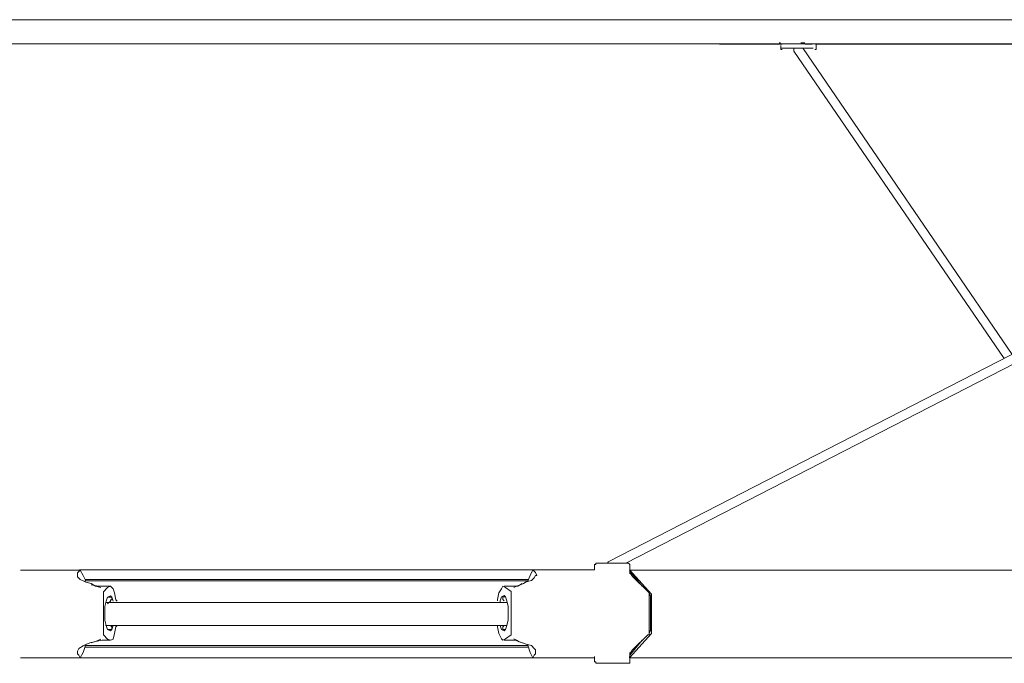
# Model space of a CAD drawing. Header units: millimetres. Extents: x 32.1 to 48.5, y -27.6 to 7.4.
# Tile 8 of 43: x 37.7 to 40, y -27.6 to -26.1. Entities that reach past the tile are written whole.
import ezdxf

# ---------------------------------------------------------------- set-up
doc = ezdxf.new("R2010")
doc.units = ezdxf.units.MM
doc.header["$MEASUREMENT"] = 0
doc.layers.add('Livello 1', color=7, linetype='Continuous', lineweight=0)

# ---------------------------------------------------------------- blocks, each defined once
blk = doc.blocks.new('Block_0')
at = {"layer": 'Livello 1', "color": 250, "lineweight": 5, "true_color": 0x1d1d1b}
for points, knots in [([(41.4968, -26.0968), (41.4968, -26.0968), (41.374, -26.0968), (41.374, -26.0968), (41.374, -26.0968), (41.241, -26.0968), (41.241, -26.0968), (41.241, -26.0968), (41.1084, -26.0968), (41.1084, -26.0968), (41.1084, -26.0968), (40.9693, -26.0968), (40.9693, -26.0968), (40.9693, -26.0968), (40.8306, -26.0968), (40.8306, -26.0968), (40.8306, -26.0968), (40.6851, -26.0968), (40.6851, -26.0968), (40.6851, -26.0968), (40.5367, -26.0968), (40.5367, -26.0968), (40.5367, -26.0968), (40.3817, -26.0968), (40.3817, -26.0968), (40.3817, -26.0968), (40.2301, -26.0968), (40.2301, -26.0968), (40.2301, -26.0968), (40.0724, -26.0968), (40.0724, -26.0968), (40.0724, -26.0968), (39.911, -26.0968), (39.911, -26.0968), (39.911, -26.0968), (39.7501, -26.0968), (39.7501, -26.0968), (39.7501, -26.0968), (39.5858, -26.0968), (39.5858, -26.0968), (39.5858, -26.0968), (39.4185, -26.0968), (39.4185, -26.0968), (39.4185, -26.0968), (39.2512, -26.0968), (39.2512, -26.0968), (39.2512, -26.0968), (39.0836, -26.0968), (39.0836, -26.0968), (39.0836, -26.0968), (38.9132, -26.0968), (38.9132, -26.0968), (38.9132, -26.0968), (38.7424, -26.0968), (38.7424, -26.0968), (38.7424, -26.0968), (38.5717, -26.0968), (38.5717, -26.0968), (38.5717, -26.0968), (38.4012, -26.0968), (38.4012, -26.0968), (38.4012, -26.0968), (38.2307, -26.0968), (38.2307, -26.0968), (38.2307, -26.0968), (38.0602, -26.0968), (38.0602, -26.0968), (38.0602, -26.0968), (37.8895, -26.0968), (37.8895, -26.0968), (37.8895, -26.0968), (37.719, -26.0968), (37.719, -26.0968), (37.719, -26.0968), (37.5517, -26.0968), (37.5517, -26.0968), (37.5517, -26.0968), (37.3839, -26.0968), (37.3839, -26.0968), (37.3839, -26.0968), (37.2198, -26.0968), (37.2198, -26.0968), (37.2198, -26.0968), (37.0557, -26.0968), (37.0557, -26.0968), (37.0557, -26.0968), (36.8913, -26.0968), (36.8913, -26.0968), (36.8913, -26.0968), (36.7336, -26.0968), (36.7336, -26.0968), (36.7336, -26.0968), (36.5754, -26.0968), (36.5754, -26.0968), (36.5754, -26.0968), (36.4206, -26.0968), (36.4206, -26.0968), (36.4206, -26.0968), (36.2688, -26.0968), (36.2688, -26.0968), (36.2688, -26.0968), (36.1207, -26.0968), (36.1207, -26.0968), (36.1207, -26.0968), (35.9753, -26.0968), (35.9753, -26.0968), (35.9753, -26.0968), (35.8333, -26.0968), (35.8333, -26.0968), (35.8333, -26.0968), (35.694, -26.0968), (35.694, -26.0968), (35.694, -26.0968), (35.5613, -26.0968), (35.5613, -26.0968), (35.5613, -26.0968), (35.4321, -26.0968), (35.4321, -26.0968), (35.4321, -26.0968), (35.3056, -26.0968), (35.3056, -26.0968)], [0, 0, 0, 0, 1, 1, 1, 2, 2, 2, 3, 3, 3, 4, 4, 4, 5, 5, 5, 6, 6, 6, 7, 7, 7, 8, 8, 8, 9, 9, 9, 10, 10, 10, 11, 11, 11, 12, 12, 12, 13, 13, 13, 14, 14, 14, 15, 15, 15, 16, 16, 16, 17, 17, 17, 18, 18, 18, 19, 19, 19, 20, 20, 20, 21, 21, 21, 22, 22, 22, 23, 23, 23, 24, 24, 24, 25, 25, 25, 26, 26, 26, 27, 27, 27, 28, 28, 28, 29, 29, 29, 30, 30, 30, 31, 31, 31, 32, 32, 32, 33, 33, 33, 34, 34, 34, 35, 35, 35, 36, 36, 36, 37, 37, 37, 38, 38, 38, 39, 39, 39, 40, 40, 40, 40]), ([(35.4321, -26.153), (35.4321, -26.153), (35.552, -26.153), (35.552, -26.153), (35.552, -26.153), (35.6751, -26.153), (35.6751, -26.153), (35.6751, -26.153), (35.8045, -26.153), (35.8045, -26.153), (35.8045, -26.153), (35.9374, -26.153), (35.9374, -26.153), (35.9374, -26.153), (36.0733, -26.153), (36.0733, -26.153), (36.0733, -26.153), (36.2121, -26.153), (36.2121, -26.153), (36.2121, -26.153), (36.3543, -26.153), (36.3543, -26.153), (36.3543, -26.153), (36.4998, -26.153), (36.4998, -26.153), (36.4998, -26.153), (36.6481, -26.153), (36.6481, -26.153), (36.6481, -26.153), (36.7997, -26.153), (36.7997, -26.153), (36.7997, -26.153), (36.9545, -26.153), (36.9545, -26.153), (36.9545, -26.153), (37.1092, -26.153), (37.1092, -26.153), (37.1092, -26.153), (37.2675, -26.153), (37.2675, -26.153), (37.2675, -26.153), (37.4252, -26.153), (37.4252, -26.153), (37.4252, -26.153), (37.5863, -26.153), (37.5863, -26.153), (37.5863, -26.153), (37.7472, -26.153), (37.7472, -26.153), (37.7472, -26.153), (37.9116, -26.153), (37.9116, -26.153), (37.9116, -26.153), (38.0727, -26.153), (38.0727, -26.153), (38.0727, -26.153), (38.2371, -26.153), (38.2371, -26.153), (38.2371, -26.153), (38.4012, -26.153), (38.4012, -26.153), (38.4012, -26.153), (38.5655, -26.153), (38.5655, -26.153), (38.5655, -26.153), (38.7299, -26.153), (38.7299, -26.153), (38.7299, -26.153), (38.8942, -26.153), (38.8942, -26.153), (38.8942, -26.153), (39.0551, -26.153), (39.0551, -26.153), (39.0551, -26.153), (39.2163, -26.153), (39.2163, -26.153), (39.2163, -26.153), (39.3775, -26.153), (39.3775, -26.153), (39.3775, -26.153), (39.5386, -26.153), (39.5386, -26.153), (39.5386, -26.153), (39.6931, -26.153), (39.6931, -26.153), (39.6931, -26.153), (39.8511, -26.153), (39.8511, -26.153), (39.8511, -26.153), (40.0029, -26.153), (40.0029, -26.153), (40.0029, -26.153), (40.1545, -26.153), (40.1545, -26.153), (40.1545, -26.153), (40.3029, -26.153), (40.3029, -26.153), (40.3029, -26.153), (40.448, -26.153), (40.448, -26.153), (40.448, -26.153), (40.5903, -26.153), (40.5903, -26.153), (40.5903, -26.153), (40.7296, -26.153), (40.7296, -26.153), (40.7296, -26.153), (40.8652, -26.153), (40.8652, -26.153), (40.8652, -26.153), (40.9978, -26.153), (40.9978, -26.153), (40.9978, -26.153), (41.1276, -26.153), (41.1276, -26.153), (41.1276, -26.153), (41.2506, -26.153), (41.2506, -26.153), (41.2506, -26.153), (41.374, -26.153), (41.374, -26.153)], [0, 0, 0, 0, 1, 1, 1, 2, 2, 2, 3, 3, 3, 4, 4, 4, 5, 5, 5, 6, 6, 6, 7, 7, 7, 8, 8, 8, 9, 9, 9, 10, 10, 10, 11, 11, 11, 12, 12, 12, 13, 13, 13, 14, 14, 14, 15, 15, 15, 16, 16, 16, 17, 17, 17, 18, 18, 18, 19, 19, 19, 20, 20, 20, 21, 21, 21, 22, 22, 22, 23, 23, 23, 24, 24, 24, 25, 25, 25, 26, 26, 26, 27, 27, 27, 28, 28, 28, 29, 29, 29, 30, 30, 30, 31, 31, 31, 32, 32, 32, 33, 33, 33, 34, 34, 34, 35, 35, 35, 36, 36, 36, 37, 37, 37, 38, 38, 38, 39, 39, 39, 40, 40, 40, 40]), ([(39.5274, -26.1631), (39.5274, -26.1631), (39.5146, -26.1631), (39.5146, -26.1631), (39.5146, -26.1631), (39.5053, -26.1631), (39.5053, -26.1631), (39.5053, -26.1631), (39.4989, -26.1631), (39.4989, -26.1631)], [0, 0, 0, 0, 1, 1, 1, 2, 2, 2, 3, 3, 3, 3]), ([(39.4997, -26.1626), (39.4997, -26.1626), (39.4997, -26.1626), (39.4997, -26.1626), (39.4997, -26.1626), (39.4997, -26.1658), (39.4997, -26.1658), (39.4997, -26.1658), (39.5029, -26.1658), (39.5029, -26.1658)], [0, 0, 0, 0, 1, 1, 1, 2, 2, 2, 3, 3, 3, 3]), ([(39.5746, -26.1631), (39.5746, -26.1631), (39.5714, -26.1631), (39.5714, -26.1631), (39.5714, -26.1631), (39.5655, -26.1631), (39.5655, -26.1631), (39.5655, -26.1631), (39.5559, -26.1631), (39.5559, -26.1631), (39.5559, -26.1631), (39.5399, -26.1631), (39.5399, -26.1631), (39.5399, -26.1631), (39.5274, -26.1631), (39.5274, -26.1631)], [0, 0, 0, 0, 1, 1, 1, 2, 2, 2, 3, 3, 3, 4, 4, 4, 5, 5, 5, 5]), ([(39.5298, -26.1698), (39.5298, -26.1698), (39.5298, -26.1666), (39.5298, -26.1666), (39.5298, -26.1666), (39.5298, -26.1634), (39.5298, -26.1634)], [0, 0, 0, 0, 1, 1, 1, 2, 2, 2, 2]), ([(39.5788, -26.1658), (39.5788, -26.1658), (39.5788, -26.1658), (39.5788, -26.1658), (39.5788, -26.1658), (39.582, -26.1658), (39.582, -26.1658), (39.582, -26.1658), (39.582, -26.1626), (39.582, -26.1626)], [0, 0, 0, 0, 1, 1, 1, 2, 2, 2, 3, 3, 3, 3]), ([(39.5804, -26.1533), (39.5804, -26.1533), (39.7416, -26.1533), (39.7416, -26.1533), (39.7416, -26.1533), (39.8998, -26.1533), (39.8998, -26.1533), (39.8998, -26.1533), (40.0549, -26.1533), (40.0549, -26.1533), (40.0549, -26.1533), (40.2067, -26.1533), (40.2067, -26.1533), (40.2067, -26.1533), (40.3583, -26.1533), (40.3583, -26.1533), (40.3583, -26.1533), (40.5069, -26.1533), (40.5069, -26.1533), (40.5069, -26.1533), (40.6491, -26.1533), (40.6491, -26.1533), (40.6491, -26.1533), (40.7914, -26.1533), (40.7914, -26.1533), (40.7914, -26.1533), (40.9275, -26.1533), (40.9275, -26.1533), (40.9275, -26.1533), (41.0599, -26.1533), (41.0599, -26.1533), (41.0599, -26.1533), (41.1896, -26.1533), (41.1896, -26.1533), (41.1896, -26.1533), (41.3162, -26.1533), (41.3162, -26.1533), (41.3162, -26.1533), (41.3761, -26.1533), (41.3761, -26.1533)], [0, 0, 0, 0, 1, 1, 1, 2, 2, 2, 3, 3, 3, 4, 4, 4, 5, 5, 5, 6, 6, 6, 7, 7, 7, 8, 8, 8, 9, 9, 9, 10, 10, 10, 11, 11, 11, 12, 12, 12, 13, 13, 13, 13]), ([(38.9257, -27.3711), (38.9257, -27.3711), (38.8719, -27.3711), (38.8719, -27.3711), (38.8719, -27.3711), (38.736, -27.3711), (38.736, -27.3711), (38.736, -27.3711), (38.6036, -27.3711), (38.6036, -27.3711), (38.6036, -27.3711), (38.4675, -27.3711), (38.4675, -27.3711), (38.4675, -27.3711), (38.3348, -27.3711), (38.3348, -27.3711), (38.3348, -27.3711), (38.1993, -27.3711), (38.1993, -27.3711), (38.1993, -27.3711), (38.0666, -27.3711), (38.0666, -27.3711), (38.0666, -27.3711), (37.9337, -27.3711), (37.9337, -27.3711), (37.9337, -27.3711), (37.8769, -27.3711), (37.8769, -27.3711)], [0, 0, 0, 0, 1, 1, 1, 2, 2, 2, 3, 3, 3, 4, 4, 4, 5, 5, 5, 6, 6, 6, 7, 7, 7, 8, 8, 8, 9, 9, 9, 9]), ([(37.8913, -27.3964), (37.8913, -27.3964), (37.8849, -27.3837), (37.8849, -27.3837), (37.8849, -27.3837), (37.8785, -27.3714), (37.8785, -27.3714)], [0, 0, 0, 0, 1, 1, 1, 2, 2, 2, 2]), ([(38.9259, -27.3709), (38.9259, -27.3709), (38.9198, -27.3837), (38.9198, -27.3837), (38.9198, -27.3837), (38.9134, -27.3991), (38.9134, -27.3991)], [0, 0, 0, 0, 1, 1, 1, 2, 2, 2, 2]), ([(39.0717, -27.3552), (39.0717, -27.3552), (39.0717, -27.3552), (39.0717, -27.3552), (39.0717, -27.3552), (39.0717, -27.3584), (39.0717, -27.3584), (39.0717, -27.3584), (39.0685, -27.3584), (39.0685, -27.3584)], [0, 0, 0, 0, 1, 1, 1, 2, 2, 2, 3, 3, 3, 3]), ([(39.0717, -27.3552), (39.0717, -27.3552), (39.0748, -27.3552), (39.0748, -27.3552), (39.0748, -27.3552), (39.0812, -27.3552), (39.0812, -27.3552), (39.0812, -27.3552), (39.0906, -27.3552), (39.0906, -27.3552), (39.0906, -27.3552), (39.1063, -27.3552), (39.1063, -27.3552), (39.1063, -27.3552), (39.1191, -27.3552), (39.1191, -27.3552), (39.1191, -27.3552), (39.1316, -27.3552), (39.1316, -27.3552), (39.1316, -27.3552), (39.1412, -27.3552), (39.1412, -27.3552), (39.1412, -27.3552), (39.1476, -27.3552), (39.1476, -27.3552)], [0, 0, 0, 0, 1, 1, 1, 2, 2, 2, 3, 3, 3, 4, 4, 4, 5, 5, 5, 6, 6, 6, 7, 7, 7, 8, 8, 8, 8]), ([(39.0999, -27.3522), (39.0999, -27.3522), (39.0999, -27.3522), (39.0999, -27.3522), (39.0999, -27.3522), (39.0999, -27.3552), (39.0999, -27.3552), (39.0999, -27.3552), (39.1031, -27.3552), (39.1031, -27.3552)], [0, 0, 0, 0, 1, 1, 1, 2, 2, 2, 3, 3, 3, 3]), ([(39.1508, -27.3584), (39.1508, -27.3584), (39.1508, -27.3584), (39.1508, -27.3584), (39.1508, -27.3584), (39.1476, -27.3552), (39.1476, -27.3552)], [0, 0, 0, 0, 1, 1, 1, 2, 2, 2, 2]), ([(41.1201, -27.3714), (41.1201, -27.3714), (41.1169, -27.3714), (41.1169, -27.3714), (41.1169, -27.3714), (41.1073, -27.3714), (41.1073, -27.3714), (41.1073, -27.3714), (41.0919, -27.3714), (41.0919, -27.3714), (41.0919, -27.3714), (41.0663, -27.3714), (41.0663, -27.3714), (41.0663, -27.3714), (41.0381, -27.3714), (41.0381, -27.3714), (41.0381, -27.3714), (41, -27.3714), (41, -27.3714), (41, -27.3714), (40.9589, -27.3714), (40.9589, -27.3714), (40.9589, -27.3714), (40.9083, -27.3714), (40.9083, -27.3714), (40.9083, -27.3714), (40.8545, -27.3714), (40.8545, -27.3714), (40.8545, -27.3714), (40.7914, -27.3714), (40.7914, -27.3714), (40.7914, -27.3714), (40.7251, -27.3714), (40.7251, -27.3714), (40.7251, -27.3714), (40.6523, -27.3714), (40.6523, -27.3714), (40.6523, -27.3714), (40.5732, -27.3714), (40.5732, -27.3714), (40.5732, -27.3714), (40.4912, -27.3714), (40.4912, -27.3714), (40.4912, -27.3714), (40.3993, -27.3714), (40.3993, -27.3714), (40.3993, -27.3714), (40.3076, -27.3714), (40.3076, -27.3714), (40.3076, -27.3714), (40.2067, -27.3714), (40.2067, -27.3714), (40.2067, -27.3714), (40.1052, -27.3714), (40.1052, -27.3714), (40.1052, -27.3714), (39.9979, -27.3714), (39.9979, -27.3714), (39.9979, -27.3714), (39.8873, -27.3714), (39.8873, -27.3714), (39.8873, -27.3714), (39.7704, -27.3714), (39.7704, -27.3714), (39.7704, -27.3714), (39.6534, -27.3714), (39.6534, -27.3714), (39.6534, -27.3714), (39.5301, -27.3714), (39.5301, -27.3714), (39.5301, -27.3714), (39.4068, -27.3714), (39.4068, -27.3714), (39.4068, -27.3714), (39.2802, -27.3714), (39.2802, -27.3714), (39.2802, -27.3714), (39.1505, -27.3714), (39.1505, -27.3714)], [0, 0, 0, 0, 1, 1, 1, 2, 2, 2, 3, 3, 3, 4, 4, 4, 5, 5, 5, 6, 6, 6, 7, 7, 7, 8, 8, 8, 9, 9, 9, 10, 10, 10, 11, 11, 11, 12, 12, 12, 13, 13, 13, 14, 14, 14, 15, 15, 15, 16, 16, 16, 17, 17, 17, 18, 18, 18, 19, 19, 19, 20, 20, 20, 21, 21, 21, 22, 22, 22, 23, 23, 23, 24, 24, 24, 25, 25, 25, 26, 26, 26, 26]), ([(37.9262, -27.4119), (37.9262, -27.4119), (37.9262, -27.4119), (37.9262, -27.4119), (37.9262, -27.4119), (37.9134, -27.409), (37.9134, -27.409), (37.9134, -27.409), (37.9038, -27.4026), (37.9038, -27.4026), (37.9038, -27.4026), (37.8913, -27.3996), (37.8913, -27.3996), (37.8913, -27.3996), (37.8849, -27.3964), (37.8849, -27.3964), (37.8849, -27.3964), (37.8785, -27.3933), (37.8785, -27.3933), (37.8785, -27.3933), (37.8753, -27.3901), (37.8753, -27.3901), (37.8753, -27.3901), (37.8721, -27.3869), (37.8721, -27.3869), (37.8721, -27.3869), (37.8721, -27.3837), (37.8721, -27.3837), (37.8721, -27.3837), (37.8721, -27.3778), (37.8721, -27.3778), (37.8721, -27.3778), (37.8753, -27.3746), (37.8753, -27.3746)], [0, 0, 0, 0, 1, 1, 1, 2, 2, 2, 3, 3, 3, 4, 4, 4, 5, 5, 5, 6, 6, 6, 7, 7, 7, 8, 8, 8, 9, 9, 9, 10, 10, 10, 11, 11, 11, 11]), ([(37.8895, -27.3933), (37.8895, -27.3933), (37.9401, -27.3933), (37.9401, -27.3933), (37.9401, -27.3933), (38.0695, -27.3933), (38.0695, -27.3933), (38.0695, -27.3933), (38.2025, -27.3933), (38.2025, -27.3933), (38.2025, -27.3933), (38.3348, -27.3933), (38.3348, -27.3933), (38.3348, -27.3933), (38.4675, -27.3933), (38.4675, -27.3933), (38.4675, -27.3933), (38.6004, -27.3933), (38.6004, -27.3933), (38.6004, -27.3933), (38.7328, -27.3933), (38.7328, -27.3933), (38.7328, -27.3933), (38.8655, -27.3933), (38.8655, -27.3933), (38.8655, -27.3933), (38.9161, -27.3933), (38.9161, -27.3933)], [0, 0, 0, 0, 1, 1, 1, 2, 2, 2, 3, 3, 3, 4, 4, 4, 5, 5, 5, 6, 6, 6, 7, 7, 7, 8, 8, 8, 9, 9, 9, 9]), ([(38.9291, -27.3741), (38.9291, -27.3741), (38.9323, -27.3773), (38.9323, -27.3773), (38.9323, -27.3773), (38.9355, -27.3837), (38.9355, -27.3837), (38.9355, -27.3837), (38.9323, -27.3837), (38.9323, -27.3837), (38.9323, -27.3837), (38.9291, -27.3898), (38.9291, -27.3898), (38.9291, -27.3898), (38.9259, -27.3927), (38.9259, -27.3927), (38.9259, -27.3927), (38.923, -27.3959), (38.923, -27.3959), (38.923, -27.3959), (38.9105, -27.3991), (38.9105, -27.3991), (38.9105, -27.3991), (38.9041, -27.4023), (38.9041, -27.4023), (38.9041, -27.4023), (38.8977, -27.4055), (38.8977, -27.4055), (38.8977, -27.4055), (38.8881, -27.4084), (38.8881, -27.4084), (38.8881, -27.4084), (38.882, -27.4116), (38.882, -27.4116)], [0, 0, 0, 0, 1, 1, 1, 2, 2, 2, 3, 3, 3, 4, 4, 4, 5, 5, 5, 6, 6, 6, 7, 7, 7, 8, 8, 8, 9, 9, 9, 10, 10, 10, 11, 11, 11, 11]), ([(39.1508, -27.3802), (39.1508, -27.3802), (39.1508, -27.3802), (39.1508, -27.3802), (39.1508, -27.3802), (39.1508, -27.377), (39.1508, -27.377)], [0, 0, 0, 0, 1, 1, 1, 2, 2, 2, 2]), ([(38.9134, -27.3962), (38.9134, -27.3962), (38.8029, -27.3962), (38.8029, -27.3962), (38.8029, -27.3962), (38.67, -27.3962), (38.67, -27.3962), (38.67, -27.3962), (38.5344, -27.3962), (38.5344, -27.3962), (38.5344, -27.3962), (38.4014, -27.3962), (38.4014, -27.3962), (38.4014, -27.3962), (38.2685, -27.3962), (38.2685, -27.3962), (38.2685, -27.3962), (38.1359, -27.3962), (38.1359, -27.3962), (38.1359, -27.3962), (38.0032, -27.3962), (38.0032, -27.3962), (38.0032, -27.3962), (37.8892, -27.3962), (37.8892, -27.3962)], [0, 0, 0, 0, 1, 1, 1, 2, 2, 2, 3, 3, 3, 4, 4, 4, 5, 5, 5, 6, 6, 6, 7, 7, 7, 8, 8, 8, 8]), ([(37.9294, -27.4087), (37.9294, -27.4087), (37.9198, -27.4087), (37.9198, -27.4087), (37.9198, -27.4087), (37.9038, -27.4055), (37.9038, -27.4055)], [0, 0, 0, 0, 1, 1, 1, 2, 2, 2, 2]), ([(37.964, -27.4433), (37.964, -27.4433), (37.9609, -27.4401), (37.9609, -27.4401), (37.9609, -27.4401), (37.9577, -27.4244), (37.9577, -27.4244), (37.9577, -27.4244), (37.9545, -27.4151), (37.9545, -27.4151), (37.9545, -27.4151), (37.9481, -27.409), (37.9481, -27.409), (37.9481, -27.409), (37.9417, -27.4119), (37.9417, -27.4119)], [0, 0, 0, 0, 1, 1, 1, 2, 2, 2, 3, 3, 3, 4, 4, 4, 5, 5, 5, 5]), ([(38.8628, -27.4116), (38.8628, -27.4116), (38.8564, -27.4084), (38.8564, -27.4084), (38.8564, -27.4084), (38.8535, -27.4148), (38.8535, -27.4148), (38.8535, -27.4148), (38.8471, -27.4244), (38.8471, -27.4244), (38.8471, -27.4244), (38.8442, -27.4399), (38.8442, -27.4399), (38.8442, -27.4399), (38.8442, -27.4431), (38.8442, -27.4431)], [0, 0, 0, 0, 1, 1, 1, 2, 2, 2, 3, 3, 3, 4, 4, 4, 5, 5, 5, 5]), ([(38.9009, -27.4023), (38.9009, -27.4023), (38.8913, -27.4087), (38.8913, -27.4087), (38.8913, -27.4087), (38.8756, -27.4087), (38.8756, -27.4087)], [0, 0, 0, 0, 1, 1, 1, 2, 2, 2, 2]), ([(37.9323, -27.4215), (37.9323, -27.4215), (37.9323, -27.4215), (37.9323, -27.4215), (37.9323, -27.4215), (37.9323, -27.4244), (37.9323, -27.4244)], [0, 0, 0, 0, 1, 1, 1, 2, 2, 2, 2]), ([(37.9545, -27.4433), (37.9545, -27.4433), (37.9545, -27.4433), (37.9545, -27.4433), (37.9545, -27.4433), (37.9513, -27.434), (37.9513, -27.434), (37.9513, -27.434), (37.9481, -27.4308), (37.9481, -27.4308), (37.9481, -27.4308), (37.9417, -27.434), (37.9417, -27.434), (37.9417, -27.434), (37.9385, -27.4433), (37.9385, -27.4433), (37.9385, -27.4433), (37.9355, -27.4559), (37.9355, -27.4559), (37.9355, -27.4559), (37.9355, -27.4716), (37.9355, -27.4716)], [0, 0, 0, 0, 1, 1, 1, 2, 2, 2, 3, 3, 3, 4, 4, 4, 5, 5, 5, 6, 6, 6, 7, 7, 7, 7]), ([(37.9417, -27.434), (37.9417, -27.434), (37.9449, -27.434), (37.9449, -27.434), (37.9449, -27.434), (37.9481, -27.434), (37.9481, -27.434)], [0, 0, 0, 0, 1, 1, 1, 2, 2, 2, 2]), ([(37.9481, -27.434), (37.9481, -27.434), (37.9513, -27.434), (37.9513, -27.434), (37.9513, -27.434), (37.9513, -27.4372), (37.9513, -27.4372), (37.9513, -27.4372), (37.9513, -27.4401), (37.9513, -27.4401), (37.9513, -27.4401), (37.9481, -27.4401), (37.9481, -27.4401), (37.9481, -27.4401), (37.9481, -27.4433), (37.9481, -27.4433)], [0, 0, 0, 0, 1, 1, 1, 2, 2, 2, 3, 3, 3, 4, 4, 4, 5, 5, 5, 5]), ([(38.8692, -27.4713), (38.8692, -27.4713), (38.8692, -27.4556), (38.8692, -27.4556), (38.8692, -27.4556), (38.866, -27.4431), (38.866, -27.4431), (38.866, -27.4431), (38.8628, -27.4335), (38.8628, -27.4335), (38.8628, -27.4335), (38.8596, -27.4303), (38.8596, -27.4303), (38.8596, -27.4303), (38.8535, -27.4335), (38.8535, -27.4335), (38.8535, -27.4335), (38.8503, -27.4431), (38.8503, -27.4431), (38.8503, -27.4431), (38.8503, -27.4463), (38.8503, -27.4463)], [0, 0, 0, 0, 1, 1, 1, 2, 2, 2, 3, 3, 3, 4, 4, 4, 5, 5, 5, 6, 6, 6, 7, 7, 7, 7]), ([(38.8596, -27.4431), (38.8596, -27.4431), (38.8564, -27.4399), (38.8564, -27.4399), (38.8564, -27.4399), (38.8564, -27.4367), (38.8564, -27.4367), (38.8564, -27.4367), (38.8564, -27.4335), (38.8564, -27.4335)], [0, 0, 0, 0, 1, 1, 1, 2, 2, 2, 3, 3, 3, 3]), ([(38.8564, -27.4335), (38.8564, -27.4335), (38.8596, -27.4335), (38.8596, -27.4335), (38.8596, -27.4335), (38.8628, -27.4335), (38.8628, -27.4335)], [0, 0, 0, 0, 1, 1, 1, 2, 2, 2, 2]), ([(38.8756, -27.4244), (38.8756, -27.4244), (38.8756, -27.4244), (38.8756, -27.4244), (38.8756, -27.4244), (38.8756, -27.4212), (38.8756, -27.4212)], [0, 0, 0, 0, 1, 1, 1, 2, 2, 2, 2]), ([(39.1918, -27.4212), (39.1918, -27.4212), (39.1918, -27.4212), (39.1918, -27.4212), (39.1918, -27.4212), (39.195, -27.4244), (39.195, -27.4244)], [0, 0, 0, 0, 1, 1, 1, 2, 2, 2, 2]), ([(39.2003, -27.4305), (39.2003, -27.4305), (39.2003, -27.4305), (39.2003, -27.4305), (39.2003, -27.4305), (39.2003, -27.4276), (39.2003, -27.4276)], [0, 0, 0, 0, 1, 1, 1, 2, 2, 2, 2]), ([(38.866, -27.4463), (38.866, -27.4463), (38.8157, -27.4463), (38.8157, -27.4463), (38.8157, -27.4463), (38.7429, -27.4463), (38.7429, -27.4463), (38.7429, -27.4463), (38.6891, -27.4463), (38.6891, -27.4463), (38.6891, -27.4463), (38.6449, -27.4463), (38.6449, -27.4463), (38.6449, -27.4463), (38.6004, -27.4463), (38.6004, -27.4463), (38.6004, -27.4463), (38.4206, -27.4463), (38.4206, -27.4463), (38.4206, -27.4463), (38.3066, -27.4463), (38.3066, -27.4463), (38.3066, -27.4463), (38.2022, -27.4463), (38.2022, -27.4463), (38.2022, -27.4463), (38.1548, -27.4463), (38.1548, -27.4463), (38.1548, -27.4463), (38.0916, -27.4463), (38.0916, -27.4463), (38.0916, -27.4463), (38.0061, -27.4463), (38.0061, -27.4463), (38.0061, -27.4463), (37.9369, -27.4463), (37.9369, -27.4463)], [0, 0, 0, 0, 1, 1, 1, 2, 2, 2, 3, 3, 3, 4, 4, 4, 5, 5, 5, 6, 6, 6, 7, 7, 7, 8, 8, 8, 9, 9, 9, 10, 10, 10, 11, 11, 11, 12, 12, 12, 12]), ([(37.9355, -27.4716), (37.9355, -27.4716), (37.9355, -27.4873), (37.9355, -27.4873), (37.9355, -27.4873), (37.9385, -27.4998), (37.9385, -27.4998), (37.9385, -27.4998), (37.9417, -27.5091), (37.9417, -27.5091), (37.9417, -27.5091), (37.9481, -27.5121), (37.9481, -27.5121), (37.9481, -27.5121), (37.9513, -27.5091), (37.9513, -27.5091), (37.9513, -27.5091), (37.9545, -27.4998), (37.9545, -27.4998)], [0, 0, 0, 0, 1, 1, 1, 2, 2, 2, 3, 3, 3, 4, 4, 4, 5, 5, 5, 6, 6, 6, 6]), ([(38.8503, -27.4995), (38.8503, -27.4995), (38.8503, -27.4995), (38.8503, -27.4995), (38.8503, -27.4995), (38.8535, -27.5089), (38.8535, -27.5089), (38.8535, -27.5089), (38.8596, -27.5121), (38.8596, -27.5121), (38.8596, -27.5121), (38.8628, -27.5089), (38.8628, -27.5089), (38.8628, -27.5089), (38.866, -27.4995), (38.866, -27.4995), (38.866, -27.4995), (38.8692, -27.487), (38.8692, -27.487), (38.8692, -27.487), (38.8692, -27.4713), (38.8692, -27.4713)], [0, 0, 0, 0, 1, 1, 1, 2, 2, 2, 3, 3, 3, 4, 4, 4, 5, 5, 5, 6, 6, 6, 7, 7, 7, 7]), ([(37.9369, -27.4998), (37.9369, -27.4998), (37.9968, -27.4998), (37.9968, -27.4998), (37.9968, -27.4998), (38.0693, -27.4998), (38.0693, -27.4998), (38.0693, -27.4998), (38.1231, -27.4998), (38.1231, -27.4998), (38.1231, -27.4998), (38.1644, -27.4998), (38.1644, -27.4998), (38.1644, -27.4998), (38.2086, -27.4998), (38.2086, -27.4998), (38.2086, -27.4998), (38.3887, -27.4998), (38.3887, -27.4998), (38.3887, -27.4998), (38.5027, -27.4998), (38.5027, -27.4998), (38.5027, -27.4998), (38.61, -27.4998), (38.61, -27.4998), (38.61, -27.4998), (38.6545, -27.4998), (38.6545, -27.4998), (38.6545, -27.4998), (38.7176, -27.4998), (38.7176, -27.4998), (38.7176, -27.4998), (38.8029, -27.4998), (38.8029, -27.4998), (38.8029, -27.4998), (38.866, -27.4998), (38.866, -27.4998)], [0, 0, 0, 0, 1, 1, 1, 2, 2, 2, 3, 3, 3, 4, 4, 4, 5, 5, 5, 6, 6, 6, 7, 7, 7, 8, 8, 8, 9, 9, 9, 10, 10, 10, 11, 11, 11, 12, 12, 12, 12]), ([(37.9417, -27.5312), (37.9417, -27.5312), (37.9481, -27.5339), (37.9481, -27.5339), (37.9481, -27.5339), (37.9545, -27.5312), (37.9545, -27.5312), (37.9545, -27.5312), (37.9577, -27.5185), (37.9577, -27.5185), (37.9577, -27.5185), (37.9609, -27.5027), (37.9609, -27.5027), (37.9609, -27.5027), (37.964, -27.4998), (37.964, -27.4998)], [0, 0, 0, 0, 1, 1, 1, 2, 2, 2, 3, 3, 3, 4, 4, 4, 5, 5, 5, 5]), ([(37.9481, -27.5091), (37.9481, -27.5091), (37.9449, -27.5091), (37.9449, -27.5091), (37.9449, -27.5091), (37.9417, -27.5091), (37.9417, -27.5091)], [0, 0, 0, 0, 1, 1, 1, 2, 2, 2, 2]), ([(37.9481, -27.4998), (37.9481, -27.4998), (37.9513, -27.5027), (37.9513, -27.5027), (37.9513, -27.5027), (37.9513, -27.5059), (37.9513, -27.5059), (37.9513, -27.5059), (37.9513, -27.5091), (37.9513, -27.5091), (37.9513, -27.5091), (37.9481, -27.5091), (37.9481, -27.5091)], [0, 0, 0, 0, 1, 1, 1, 2, 2, 2, 3, 3, 3, 4, 4, 4, 4]), ([(38.8442, -27.4995), (38.8442, -27.4995), (38.8442, -27.5027), (38.8442, -27.5027), (38.8442, -27.5027), (38.8471, -27.5182), (38.8471, -27.5182), (38.8471, -27.5182), (38.8535, -27.531), (38.8535, -27.531), (38.8535, -27.531), (38.8564, -27.5342), (38.8564, -27.5342), (38.8564, -27.5342), (38.8628, -27.531), (38.8628, -27.531)], [0, 0, 0, 0, 1, 1, 1, 2, 2, 2, 3, 3, 3, 4, 4, 4, 5, 5, 5, 5]), ([(38.8564, -27.5089), (38.8564, -27.5089), (38.8564, -27.5089), (38.8564, -27.5089), (38.8564, -27.5089), (38.8564, -27.5057), (38.8564, -27.5057), (38.8564, -27.5057), (38.8564, -27.5027), (38.8564, -27.5027), (38.8564, -27.5027), (38.8596, -27.4995), (38.8596, -27.4995)], [0, 0, 0, 0, 1, 1, 1, 2, 2, 2, 3, 3, 3, 4, 4, 4, 4]), ([(38.8628, -27.5089), (38.8628, -27.5089), (38.8596, -27.5089), (38.8596, -27.5089), (38.8596, -27.5089), (38.8564, -27.5089), (38.8564, -27.5089)], [0, 0, 0, 0, 1, 1, 1, 2, 2, 2, 2]), ([(37.8753, -27.5685), (37.8753, -27.5685), (37.8721, -27.5653), (37.8721, -27.5653), (37.8721, -27.5653), (37.8721, -27.5592), (37.8721, -27.5592), (37.8721, -27.5592), (37.8753, -27.5531), (37.8753, -27.5531), (37.8753, -27.5531), (37.8849, -27.5467), (37.8849, -27.5467), (37.8849, -27.5467), (37.8913, -27.5435), (37.8913, -27.5435), (37.8913, -27.5435), (37.9006, -27.5403), (37.9006, -27.5403), (37.9006, -27.5403), (37.9134, -27.5371), (37.9134, -27.5371), (37.9134, -27.5371), (37.9262, -27.5312), (37.9262, -27.5312)], [0, 0, 0, 0, 1, 1, 1, 2, 2, 2, 3, 3, 3, 4, 4, 4, 5, 5, 5, 6, 6, 6, 7, 7, 7, 8, 8, 8, 8]), ([(37.9323, -27.5185), (37.9323, -27.5185), (37.9323, -27.5185), (37.9323, -27.5185), (37.9323, -27.5185), (37.9323, -27.5216), (37.9323, -27.5216)], [0, 0, 0, 0, 1, 1, 1, 2, 2, 2, 2]), ([(38.8756, -27.5214), (38.8756, -27.5214), (38.8756, -27.5214), (38.8756, -27.5214), (38.8756, -27.5214), (38.8756, -27.5182), (38.8756, -27.5182)], [0, 0, 0, 0, 1, 1, 1, 2, 2, 2, 2]), ([(38.882, -27.531), (38.882, -27.531), (38.882, -27.531), (38.882, -27.531), (38.882, -27.531), (38.8881, -27.5342), (38.8881, -27.5342), (38.8881, -27.5342), (38.8945, -27.5374), (38.8945, -27.5374), (38.8945, -27.5374), (38.9041, -27.5406), (38.9041, -27.5406), (38.9041, -27.5406), (38.9105, -27.5432), (38.9105, -27.5432), (38.9105, -27.5432), (38.923, -27.5464), (38.923, -27.5464), (38.923, -27.5464), (38.9291, -27.5528), (38.9291, -27.5528), (38.9291, -27.5528), (38.9323, -27.556), (38.9323, -27.556), (38.9323, -27.556), (38.9323, -27.5592), (38.9323, -27.5592), (38.9323, -27.5592), (38.9323, -27.5621), (38.9323, -27.5621), (38.9323, -27.5621), (38.9323, -27.5653), (38.9323, -27.5653), (38.9323, -27.5653), (38.9291, -27.5685), (38.9291, -27.5685)], [0, 0, 0, 0, 1, 1, 1, 2, 2, 2, 3, 3, 3, 4, 4, 4, 5, 5, 5, 6, 6, 6, 7, 7, 7, 8, 8, 8, 9, 9, 9, 10, 10, 10, 11, 11, 11, 12, 12, 12, 12]), ([(39.195, -27.5182), (39.195, -27.5182), (39.195, -27.5182), (39.195, -27.5182), (39.195, -27.5182), (39.195, -27.5214), (39.195, -27.5214), (39.195, -27.5214), (39.1918, -27.5214), (39.1918, -27.5214)], [0, 0, 0, 0, 1, 1, 1, 2, 2, 2, 3, 3, 3, 3]), ([(39.2003, -27.5185), (39.2003, -27.5185), (39.2003, -27.5153), (39.2003, -27.5153), (39.2003, -27.5153), (39.2003, -27.5123), (39.2003, -27.5123)], [0, 0, 0, 0, 1, 1, 1, 2, 2, 2, 2]), ([(37.8785, -27.5747), (37.8785, -27.5747), (37.8849, -27.5624), (37.8849, -27.5624), (37.8849, -27.5624), (37.8913, -27.5435), (37.8913, -27.5435)], [0, 0, 0, 0, 1, 1, 1, 2, 2, 2, 2]), ([(37.8892, -27.5464), (37.8892, -27.5464), (38.0032, -27.5464), (38.0032, -27.5464), (38.0032, -27.5464), (38.1359, -27.5464), (38.1359, -27.5464), (38.1359, -27.5464), (38.2685, -27.5464), (38.2685, -27.5464), (38.2685, -27.5464), (38.4014, -27.5464), (38.4014, -27.5464), (38.4014, -27.5464), (38.5344, -27.5464), (38.5344, -27.5464), (38.5344, -27.5464), (38.67, -27.5464), (38.67, -27.5464), (38.67, -27.5464), (38.8029, -27.5464), (38.8029, -27.5464), (38.8029, -27.5464), (38.9134, -27.5464), (38.9134, -27.5464)], [0, 0, 0, 0, 1, 1, 1, 2, 2, 2, 3, 3, 3, 4, 4, 4, 5, 5, 5, 6, 6, 6, 7, 7, 7, 8, 8, 8, 8]), ([(37.8895, -27.5499), (37.8895, -27.5499), (37.9401, -27.5499), (37.9401, -27.5499), (37.9401, -27.5499), (38.0695, -27.5499), (38.0695, -27.5499), (38.0695, -27.5499), (38.2025, -27.5499), (38.2025, -27.5499), (38.2025, -27.5499), (38.3348, -27.5499), (38.3348, -27.5499), (38.3348, -27.5499), (38.4675, -27.5499), (38.4675, -27.5499), (38.4675, -27.5499), (38.6004, -27.5499), (38.6004, -27.5499), (38.6004, -27.5499), (38.7328, -27.5499), (38.7328, -27.5499), (38.7328, -27.5499), (38.8655, -27.5499), (38.8655, -27.5499), (38.8655, -27.5499), (38.9161, -27.5499), (38.9161, -27.5499)], [0, 0, 0, 0, 1, 1, 1, 2, 2, 2, 3, 3, 3, 4, 4, 4, 5, 5, 5, 6, 6, 6, 7, 7, 7, 8, 8, 8, 9, 9, 9, 9]), ([(37.9038, -27.5403), (37.9038, -27.5403), (37.9134, -27.5371), (37.9134, -27.5371), (37.9134, -27.5371), (37.9294, -27.5339), (37.9294, -27.5339)], [0, 0, 0, 0, 1, 1, 1, 2, 2, 2, 2]), ([(38.8756, -27.5339), (38.8756, -27.5339), (38.8849, -27.5339), (38.8849, -27.5339), (38.8849, -27.5339), (38.9009, -27.5403), (38.9009, -27.5403)], [0, 0, 0, 0, 1, 1, 1, 2, 2, 2, 2]), ([(38.9134, -27.5432), (38.9134, -27.5432), (38.9198, -27.5621), (38.9198, -27.5621), (38.9198, -27.5621), (38.9259, -27.5749), (38.9259, -27.5749)], [0, 0, 0, 0, 1, 1, 1, 2, 2, 2, 2]), ([(38.9257, -27.5749), (38.9257, -27.5749), (38.8719, -27.5749), (38.8719, -27.5749), (38.8719, -27.5749), (38.736, -27.5749), (38.736, -27.5749), (38.736, -27.5749), (38.6036, -27.5749), (38.6036, -27.5749), (38.6036, -27.5749), (38.4675, -27.5749), (38.4675, -27.5749), (38.4675, -27.5749), (38.3348, -27.5749), (38.3348, -27.5749), (38.3348, -27.5749), (38.1993, -27.5749), (38.1993, -27.5749), (38.1993, -27.5749), (38.0666, -27.5749), (38.0666, -27.5749), (38.0666, -27.5749), (37.9337, -27.5749), (37.9337, -27.5749), (37.9337, -27.5749), (37.8769, -27.5749), (37.8769, -27.5749)], [0, 0, 0, 0, 1, 1, 1, 2, 2, 2, 3, 3, 3, 4, 4, 4, 5, 5, 5, 6, 6, 6, 7, 7, 7, 8, 8, 8, 9, 9, 9, 9]), ([(39.0685, -27.5717), (39.0685, -27.5717), (39.0685, -27.5717), (39.0685, -27.5717), (39.0685, -27.5717), (39.0685, -27.5747), (39.0685, -27.5747)], [0, 0, 0, 0, 1, 1, 1, 2, 2, 2, 2]), ([(39.1505, -27.5747), (39.1505, -27.5747), (39.2802, -27.5747), (39.2802, -27.5747), (39.2802, -27.5747), (39.4068, -27.5747), (39.4068, -27.5747), (39.4068, -27.5747), (39.5301, -27.5747), (39.5301, -27.5747), (39.5301, -27.5747), (39.6534, -27.5747), (39.6534, -27.5747), (39.6534, -27.5747), (39.7704, -27.5747), (39.7704, -27.5747), (39.7704, -27.5747), (39.8873, -27.5747), (39.8873, -27.5747), (39.8873, -27.5747), (39.9979, -27.5747), (39.9979, -27.5747), (39.9979, -27.5747), (40.1052, -27.5747), (40.1052, -27.5747), (40.1052, -27.5747), (40.2067, -27.5747), (40.2067, -27.5747), (40.2067, -27.5747), (40.3076, -27.5747), (40.3076, -27.5747), (40.3076, -27.5747), (40.3993, -27.5747), (40.3993, -27.5747), (40.3993, -27.5747), (40.4912, -27.5747), (40.4912, -27.5747), (40.4912, -27.5747), (40.5732, -27.5747), (40.5732, -27.5747), (40.5732, -27.5747), (40.6523, -27.5747), (40.6523, -27.5747), (40.6523, -27.5747), (40.7251, -27.5747), (40.7251, -27.5747), (40.7251, -27.5747), (40.7914, -27.5747), (40.7914, -27.5747), (40.7914, -27.5747), (40.8545, -27.5747), (40.8545, -27.5747), (40.8545, -27.5747), (40.9083, -27.5747), (40.9083, -27.5747), (40.9083, -27.5747), (40.9589, -27.5747), (40.9589, -27.5747), (40.9589, -27.5747), (41, -27.5747), (41, -27.5747), (41, -27.5747), (41.0381, -27.5747), (41.0381, -27.5747), (41.0381, -27.5747), (41.0663, -27.5747), (41.0663, -27.5747), (41.0663, -27.5747), (41.0919, -27.5747), (41.0919, -27.5747), (41.0919, -27.5747), (41.1073, -27.5747), (41.1073, -27.5747), (41.1073, -27.5747), (41.1169, -27.5747), (41.1169, -27.5747), (41.1169, -27.5747), (41.1201, -27.5747), (41.1201, -27.5747)], [0, 0, 0, 0, 1, 1, 1, 2, 2, 2, 3, 3, 3, 4, 4, 4, 5, 5, 5, 6, 6, 6, 7, 7, 7, 8, 8, 8, 9, 9, 9, 10, 10, 10, 11, 11, 11, 12, 12, 12, 13, 13, 13, 14, 14, 14, 15, 15, 15, 16, 16, 16, 17, 17, 17, 18, 18, 18, 19, 19, 19, 20, 20, 20, 21, 21, 21, 22, 22, 22, 23, 23, 23, 24, 24, 24, 25, 25, 25, 26, 26, 26, 26]), ([(39.1508, -27.5685), (39.1508, -27.5685), (39.1508, -27.5685), (39.1508, -27.5685), (39.1508, -27.5685), (39.1508, -27.5653), (39.1508, -27.5653), (39.1508, -27.5653), (39.1508, -27.5621), (39.1508, -27.5621)], [0, 0, 0, 0, 1, 1, 1, 2, 2, 2, 3, 3, 3, 3]), ([(39.0685, -27.5842), (39.0685, -27.5842), (39.0685, -27.5842), (39.0685, -27.5842), (39.0685, -27.5842), (39.0717, -27.5842), (39.0717, -27.5842), (39.0717, -27.5842), (39.0717, -27.5874), (39.0717, -27.5874)], [0, 0, 0, 0, 1, 1, 1, 2, 2, 2, 3, 3, 3, 3]), ([(39.1476, -27.5872), (39.1476, -27.5872), (39.1476, -27.5872), (39.1476, -27.5872), (39.1476, -27.5872), (39.1412, -27.5872), (39.1412, -27.5872), (39.1412, -27.5872), (39.1316, -27.5872), (39.1316, -27.5872), (39.1316, -27.5872), (39.1191, -27.5872), (39.1191, -27.5872), (39.1191, -27.5872), (39.1063, -27.5872), (39.1063, -27.5872), (39.1063, -27.5872), (39.0906, -27.5872), (39.0906, -27.5872), (39.0906, -27.5872), (39.0812, -27.5872), (39.0812, -27.5872), (39.0812, -27.5872), (39.0748, -27.5872), (39.0748, -27.5872), (39.0748, -27.5872), (39.0717, -27.5872), (39.0717, -27.5872)], [0, 0, 0, 0, 1, 1, 1, 2, 2, 2, 3, 3, 3, 4, 4, 4, 5, 5, 5, 6, 6, 6, 7, 7, 7, 8, 8, 8, 9, 9, 9, 9]), ([(39.1476, -27.5874), (39.1476, -27.5874), (39.1476, -27.5874), (39.1476, -27.5874), (39.1476, -27.5874), (39.1508, -27.5874), (39.1508, -27.5874), (39.1508, -27.5874), (39.1508, -27.5842), (39.1508, -27.5842)], [0, 0, 0, 0, 1, 1, 1, 2, 2, 2, 3, 3, 3, 3])]:
    blk.add_open_spline(points, degree=3, knots=knots, dxfattribs=at)
for points in [[(41.4139, -26.1634), (41.4139, -26.1634), (39.1002, -27.3522), (39.1002, -27.3522)], [(39.3577, -26.1533), (39.3577, -26.1533), (39.4997, -26.1533), (39.4997, -26.1533)], [(39.4989, -26.1506), (39.4989, -26.1506), (39.496, -26.1506), (39.496, -26.1506)], [(39.4997, -26.1533), (39.4997, -26.1533), (39.5029, -26.1533), (39.5029, -26.1533)], [(39.4997, -26.1562), (39.4997, -26.1562), (39.4997, -26.1626), (39.4997, -26.1626)], [(39.5298, -26.1634), (39.5298, -26.1634), (39.5298, -26.1663), (39.5298, -26.1663)], [(39.5559, -26.1506), (39.5559, -26.1506), (39.5463, -26.1506), (39.5463, -26.1506)], [(40.0357, -26.8722), (40.0357, -26.8722), (39.5519, -26.1634), (39.5519, -26.1634)], [(39.5567, -26.1533), (39.5567, -26.1533), (39.5599, -26.1533), (39.5599, -26.1533)], [(39.5599, -26.1533), (39.5599, -26.1533), (39.5724, -26.1533), (39.5724, -26.1533)], [(39.582, -26.1626), (39.582, -26.1626), (39.582, -26.1533), (39.582, -26.1533)], [(39.1412, -27.3552), (39.1412, -27.3552), (41.4485, -26.1695), (41.4485, -26.1695)], [(39.5298, -26.1695), (39.5298, -26.1695), (40.0168, -26.8815), (40.0168, -26.8815)], [(37.8788, -27.3714), (37.8788, -27.3714), (37.7398, -27.3714), (37.7398, -27.3714)], [(37.8785, -27.3714), (37.8785, -27.3714), (37.8753, -27.3746), (37.8753, -27.3746)], [(38.9291, -27.3741), (38.9291, -27.3741), (38.9259, -27.3709), (38.9259, -27.3709)], [(39.0685, -27.3711), (39.0685, -27.3711), (38.9259, -27.3711), (38.9259, -27.3711)], [(39.0685, -27.3584), (39.0685, -27.3584), (39.0685, -27.3679), (39.0685, -27.3679)], [(39.0685, -27.3679), (39.0685, -27.3679), (39.0685, -27.3711), (39.0685, -27.3711)], [(39.1002, -27.3522), (39.1002, -27.3522), (39.1002, -27.3552), (39.1002, -27.3552)], [(39.2003, -27.4276), (39.2003, -27.4276), (39.1497, -27.3711), (39.1497, -27.3711)], [(39.1508, -27.377), (39.1508, -27.377), (39.1508, -27.3584), (39.1508, -27.3584)], [(39.1505, -27.3741), (39.1505, -27.3741), (39.179, -27.4084), (39.179, -27.4084)], [(39.1505, -27.3773), (39.1505, -27.3773), (39.1569, -27.3866), (39.1569, -27.3866)], [(39.1569, -27.3866), (39.1569, -27.3866), (39.1918, -27.4212), (39.1918, -27.4212)], [(37.9481, -27.4087), (37.9481, -27.4087), (37.9294, -27.4087), (37.9294, -27.4087)], [(37.9417, -27.4119), (37.9417, -27.4119), (37.9323, -27.4215), (37.9323, -27.4215)], [(38.8756, -27.4087), (38.8756, -27.4087), (38.8596, -27.4087), (38.8596, -27.4087)], [(38.8756, -27.4212), (38.8756, -27.4212), (38.8628, -27.4116), (38.8628, -27.4116)], [(37.9323, -27.4244), (37.9323, -27.4244), (37.9323, -27.5185), (37.9323, -27.5185)], [(38.8756, -27.5182), (38.8756, -27.5182), (38.8756, -27.4244), (38.8756, -27.4244)], [(39.195, -27.4244), (39.195, -27.4244), (39.195, -27.5182), (39.195, -27.5182)], [(39.195, -27.4244), (39.195, -27.4244), (39.1982, -27.4303), (39.1982, -27.4303)], [(39.195, -27.4303), (39.195, -27.4303), (39.1982, -27.4303), (39.1982, -27.4303)], [(39.1982, -27.4303), (39.1982, -27.4303), (39.1982, -27.5121), (39.1982, -27.5121)], [(39.2003, -27.5123), (39.2003, -27.5123), (39.2003, -27.4305), (39.2003, -27.4305)], [(37.9481, -27.4433), (37.9481, -27.4433), (37.9417, -27.4495), (37.9417, -27.4495)], [(37.9323, -27.5216), (37.9323, -27.5216), (37.9417, -27.5312), (37.9417, -27.5312)], [(38.8628, -27.531), (38.8628, -27.531), (38.8756, -27.5214), (38.8756, -27.5214)], [(39.1497, -27.5749), (39.1497, -27.5749), (39.2003, -27.5185), (39.2003, -27.5185)], [(39.1918, -27.5214), (39.1918, -27.5214), (39.1569, -27.556), (39.1569, -27.556)], [(39.195, -27.5121), (39.195, -27.5121), (39.1982, -27.5121), (39.1982, -27.5121)], [(39.1982, -27.5121), (39.1982, -27.5121), (39.195, -27.5182), (39.195, -27.5182)], [(37.9294, -27.5339), (37.9294, -27.5339), (37.9481, -27.5339), (37.9481, -27.5339)], [(38.8596, -27.5339), (38.8596, -27.5339), (38.8756, -27.5339), (38.8756, -27.5339)], [(39.179, -27.5342), (39.179, -27.5342), (39.1505, -27.5685), (39.1505, -27.5685)], [(37.7398, -27.5749), (37.7398, -27.5749), (37.8788, -27.5749), (37.8788, -27.5749)], [(37.8753, -27.5685), (37.8753, -27.5685), (37.8785, -27.5747), (37.8785, -27.5747)], [(38.9259, -27.5749), (38.9259, -27.5749), (38.9291, -27.5685), (38.9291, -27.5685)], [(38.9259, -27.5747), (38.9259, -27.5747), (39.0685, -27.5747), (39.0685, -27.5747)], [(39.0685, -27.5747), (39.0685, -27.5747), (39.0685, -27.5842), (39.0685, -27.5842)], [(39.1497, -27.5749), (39.1497, -27.5749), (39.1497, -27.5717), (39.1497, -27.5717)], [(39.1569, -27.556), (39.1569, -27.556), (39.1505, -27.5653), (39.1505, -27.5653)], [(39.1508, -27.5842), (39.1508, -27.5842), (39.1508, -27.5685), (39.1508, -27.5685)]]:
    blk.add_open_spline(points, degree=3, dxfattribs=at)

msp = doc.modelspace()

# ---------------------------------------------------------------- block references
at = {"layer": 'Livello 1'}
msp.add_blockref('Block_0', (0, 0), dxfattribs=at)

doc.saveas('drawing.dxf')
